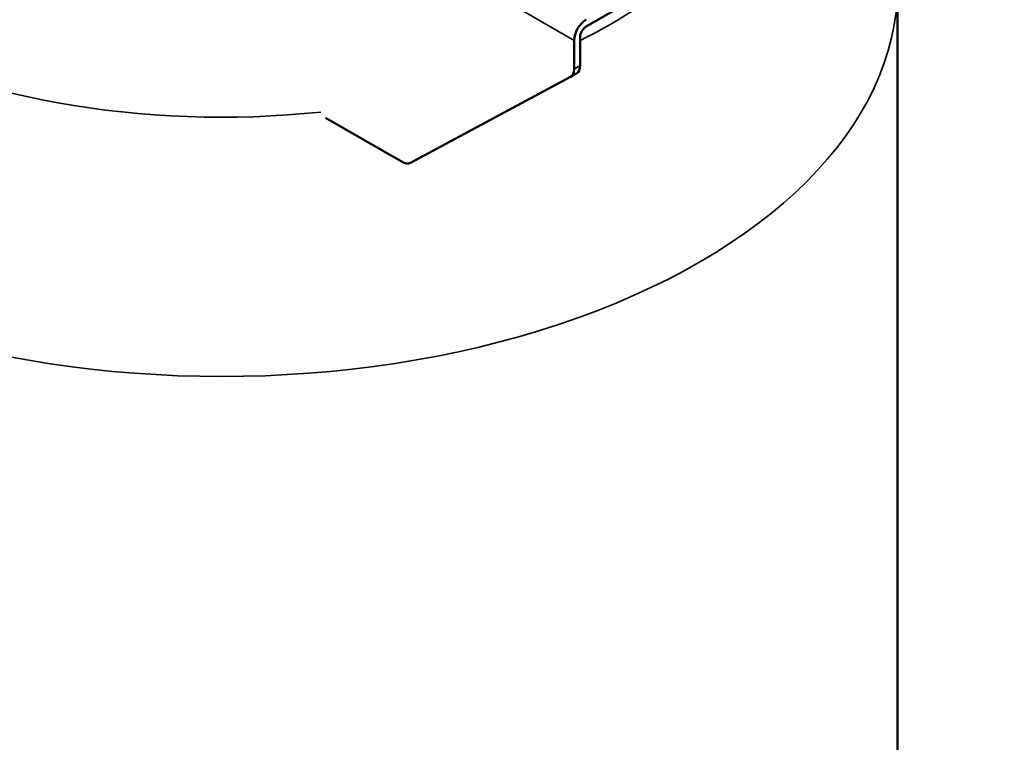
# Model space of a CAD drawing. Header units: inches. Extents: x 1 to 199, y 4 to 126.
# Tile 52 of 54: x 156 to 170, y 72 to 82. Entities that reach past the tile are written whole.
import ezdxf

# ---------------------------------------------------------------- set-up
doc = ezdxf.new("R2010")
doc.units = ezdxf.units.IN
doc.header["$LTSCALE"] = 5.882353
doc.header["$MEASUREMENT"] = 0
doc.layers.add('Visible (ANSI)', color=7, linetype='Continuous', lineweight=50)
doc.layers.add('Visible Narrow (ANSI)', color=7, linetype='Continuous', lineweight=35)

msp = doc.modelspace()

# ---------------------------------------------------------------- linework, layer by layer
at = {"layer": 'Visible (ANSI)'}
for p, q in [((164.203, 82.345), (170.39, 85.917)), ((168.811, 82.946), (168.811, 64.127)), ((164.115, 81.768), (164.115, 82.192)), ((164.026, 81.717), (164.026, 82.141)), ((161.603, 80.331), (163.972, 81.601)), ((164.063, 81.654), (163.974, 81.603)), ((160.348, 80.998), (161.48, 80.345))]:
    msp.add_line(p, q, dxfattribs=at)
for centre, major_axis, start_param, end_param in [((164.203, 82.243), (0.125, 0.217), 0.785398, 2.356194), ((164.203, 82.243), (-0.062, -0.108), 3.926991, 5.497787), ((163.938, 81.87), (0.125, -0.217), 0, 0.785398), ((163.849, 81.819), (0.125, -0.217), 6.265005, 7.068583), ((161.48, 80.549), (0.125, -0.217), 5.497787, 6.265005)]:
    msp.add_ellipse(centre, major_axis=major_axis, ratio=0.57735, start_param=start_param, end_param=end_param, dxfattribs=at)
at = {"layer": 'Visible Narrow (ANSI)'}
for p, q in [((156.136, 86.696), (164.026, 82.141)), ((164.115, 81.768), (164.026, 81.717))]:
    msp.add_line(p, q, dxfattribs=at)
for centre, major_axis, start_param, end_param in [((158.811, 85.705), (-8.141, 0), 6.101975, 8.035192), ((158.811, 85.705), (-8.141, 0), 2.280238, 2.585598), ((158.811, 82.946), (-10, 0), 0, 3.141593)]:
    msp.add_ellipse(centre, major_axis=major_axis, ratio=0.57735, start_param=start_param, end_param=end_param, dxfattribs=at)

doc.saveas('drawing.dxf')
